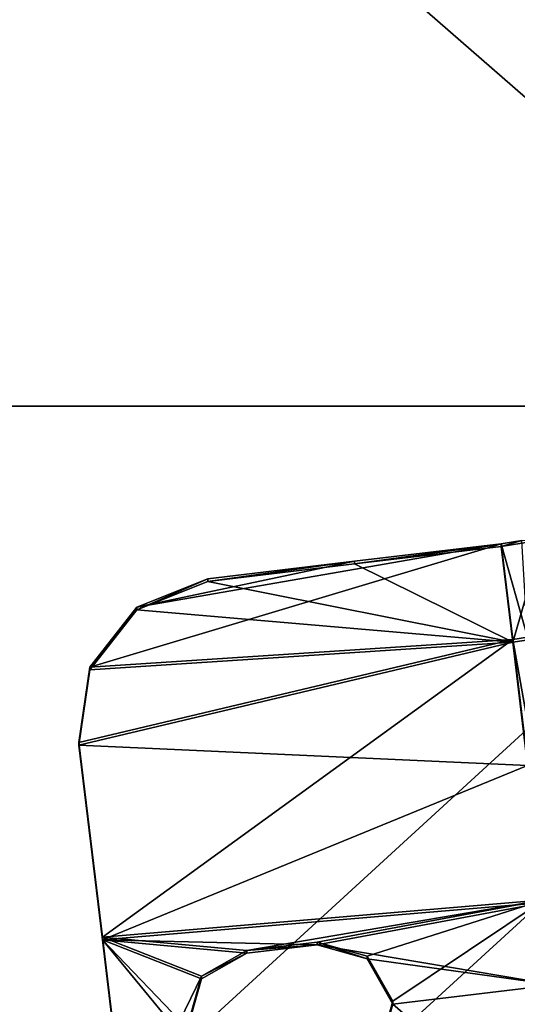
# Model space of a CAD drawing. Extents: x -1633 to 62, y -535 to 375.
# Tile 225 of 256: x -223 to -206, y 15 to 48. Entities that reach past the tile are written whole.
import ezdxf

# ---------------------------------------------------------------- set-up
doc = ezdxf.new("R2010")
doc.units = 0
doc.header["$LTSCALE"] = 33.374815
for name, color, linetype in [('1005', 7, 'CONTINUOUS'), ('1006', 7, 'CONTINUOUS'), ('1033', 7, 'CONTINUOUS'), ('1034', 7, 'CONTINUOUS'), ('1035', 7, 'CONTINUOUS'), ('1037', 7, 'CONTINUOUS'), ('1042', 7, 'CONTINUOUS'), ('1047', 7, 'CONTINUOUS'), ('1056', 7, 'CONTINUOUS'), ('1111', 7, 'CONTINUOUS'), ('409', 7, 'CONTINUOUS'), ('411', 7, 'CONTINUOUS'), ('999', 7, 'CONTINUOUS')]:
    doc.layers.add(name, color=color, linetype=linetype)

msp = doc.modelspace()

# ---------------------------------------------------------------- linework, layer by layer
at = {"layer": '1005', "color": 7, "linetype": 'CONTINUOUS'}
for points in [[(-206.084, 27.304, 224.144), (-206.474, 30.54, 223.848), (-220.404, 26.366, 224.23), (-206.084, 27.304, 224.144)], [(-206.474, 30.54, 223.848), (-218.805, 28.392, 224.044), (-220.404, 26.366, 224.23), (-206.474, 30.54, 223.848)], [(-206.474, 30.54, 223.848), (-211.439, 29.946, 223.902), (-218.805, 28.392, 224.044), (-206.474, 30.54, 223.848)], [(-211.439, 29.946, 223.902), (-216.403, 29.352, 223.957), (-218.805, 28.392, 224.044), (-211.439, 29.946, 223.902)], [(-206.084, 27.304, 224.144), (-220.404, 26.366, 224.23), (-220.771, 23.814, 224.464), (-206.084, 27.304, 224.144)], [(-206.084, 27.304, 224.144), (-220.771, 23.814, 224.464), (-219.975, 17.223, 225.067), (-206.084, 27.304, 224.144)], [(-205.02, 18.493, 224.951), (-206.084, 27.304, 224.144), (-219.975, 17.223, 225.067), (-205.02, 18.493, 224.951)], [(-205.02, 18.493, 224.951), (-219.975, 17.223, 225.067), (-215.086, 16.771, 225.109), (-205.02, 18.493, 224.951)], [(-212.703, 17.057, 225.082), (-205.02, 18.493, 224.951), (-215.086, 16.771, 225.109), (-212.703, 17.057, 225.082)], [(-211.009, 16.584, 225.126), (-205.02, 18.493, 224.951), (-212.703, 17.057, 225.082), (-211.009, 16.584, 225.126)], [(-210.145, 15.056, 225.266), (-205.02, 18.493, 224.951), (-211.009, 16.584, 225.126), (-210.145, 15.056, 225.266)], [(-203.957, 9.681, 225.758), (-205.02, 18.493, 224.951), (-210.62, 13.367, 225.42), (-203.957, 9.681, 225.758)], [(-210.62, 13.367, 225.42), (-205.02, 18.493, 224.951), (-210.145, 15.056, 225.266), (-210.62, 13.367, 225.42)], [(-219.975, 17.223, 225.067), (-219.18, 10.631, 225.671), (-216.62, 15.912, 225.187), (-219.975, 17.223, 225.067)], [(-215.086, 16.771, 225.109), (-219.975, 17.223, 225.067), (-216.62, 15.912, 225.187), (-215.086, 16.771, 225.109)], [(-216.62, 15.912, 225.187), (-219.18, 10.631, 225.671), (-217.095, 14.224, 225.342), (-216.62, 15.912, 225.187)]]:
    msp.add_3dface(points, dxfattribs=at)
at = {"layer": '1006', "color": 7, "linetype": 'CONTINUOUS'}
for points in [[(-206.474, 30.449, 222.852), (-211.439, 29.855, 222.906), (-206.474, 30.54, 223.848), (-206.474, 30.449, 222.852)], [(-206.474, 30.54, 223.848), (-211.439, 29.855, 222.906), (-211.439, 29.946, 223.902), (-206.474, 30.54, 223.848)], [(-211.439, 29.855, 222.906), (-216.403, 29.261, 222.961), (-211.439, 29.946, 223.902), (-211.439, 29.855, 222.906)], [(-211.439, 29.946, 223.902), (-216.403, 29.261, 222.961), (-216.403, 29.352, 223.957), (-211.439, 29.946, 223.902)]]:
    msp.add_3dface(points, dxfattribs=at)
at = {"layer": '1033', "color": 7, "linetype": 'CONTINUOUS'}
for points in [[(-215.086, 16.68, 224.113), (-215.086, 16.771, 225.109), (-216.62, 15.912, 225.187), (-215.086, 16.68, 224.113)], [(-216.62, 15.821, 224.191), (-215.086, 16.68, 224.113), (-216.62, 15.912, 225.187), (-216.62, 15.821, 224.191)], [(-216.62, 15.821, 224.191), (-216.62, 15.912, 225.187), (-217.095, 14.224, 225.342), (-216.62, 15.821, 224.191)], [(-217.095, 14.133, 224.346), (-216.62, 15.821, 224.191), (-217.095, 14.224, 225.342), (-217.095, 14.133, 224.346)]]:
    msp.add_3dface(points, dxfattribs=at)
at = {"layer": '1034', "color": 7, "linetype": 'CONTINUOUS'}
for points in [[(-212.703, 16.965, 224.087), (-212.703, 17.057, 225.082), (-215.086, 16.771, 225.109), (-212.703, 16.965, 224.087)], [(-215.086, 16.68, 224.113), (-212.703, 16.965, 224.087), (-215.086, 16.771, 225.109), (-215.086, 16.68, 224.113)]]:
    msp.add_3dface(points, dxfattribs=at)
at = {"layer": '1035', "color": 7, "linetype": 'CONTINUOUS'}
for points in [[(-212.703, 16.965, 224.087), (-211.009, 16.493, 224.13), (-212.703, 17.057, 225.082), (-212.703, 16.965, 224.087)], [(-211.009, 16.493, 224.13), (-211.009, 16.584, 225.126), (-212.703, 17.057, 225.082), (-211.009, 16.493, 224.13)], [(-211.009, 16.493, 224.13), (-210.145, 14.965, 224.27), (-211.009, 16.584, 225.126), (-211.009, 16.493, 224.13)], [(-210.145, 14.965, 224.27), (-210.145, 15.056, 225.266), (-211.009, 16.584, 225.126), (-210.145, 14.965, 224.27)], [(-210.145, 14.965, 224.27), (-210.62, 13.276, 224.424), (-210.145, 15.056, 225.266), (-210.145, 14.965, 224.27)], [(-210.62, 13.276, 224.424), (-210.62, 13.367, 225.42), (-210.145, 15.056, 225.266), (-210.62, 13.276, 224.424)]]:
    msp.add_3dface(points, dxfattribs=at)
at = {"layer": '1037', "color": 7, "linetype": 'CONTINUOUS'}
for points in [[(-220.771, 23.723, 223.468), (-219.975, 17.132, 224.071), (-220.771, 23.814, 224.464), (-220.771, 23.723, 223.468)], [(-220.771, 23.814, 224.464), (-219.975, 17.132, 224.071), (-219.975, 17.223, 225.067), (-220.771, 23.814, 224.464)], [(-219.975, 17.132, 224.071), (-219.18, 10.54, 224.675), (-219.975, 17.223, 225.067), (-219.975, 17.132, 224.071)], [(-219.975, 17.223, 225.067), (-219.18, 10.54, 224.675), (-219.18, 10.631, 225.671), (-219.975, 17.223, 225.067)]]:
    msp.add_3dface(points, dxfattribs=at)
at = {"layer": '1042', "color": 7, "linetype": 'CONTINUOUS'}
for points in [[(-206.084, 27.213, 223.148), (-206.474, 30.449, 222.852), (-205.071, 30.67, 223.42), (-206.084, 27.213, 223.148)], [(-206.084, 27.213, 223.148), (-205.071, 30.67, 223.42), (-205.091, 27.357, 223.404), (-206.084, 27.213, 223.148)], [(-205.579, 23.034, 223.531), (-206.084, 27.213, 223.148), (-205.091, 27.357, 223.404), (-205.579, 23.034, 223.531)]]:
    msp.add_3dface(points, dxfattribs=at)
at = {"layer": '1047', "color": 7, "linetype": 'CONTINUOUS'}
for points in [[(-206.474, 30.54, 223.848), (-205.587, 27.376, 224.272), (-205.772, 30.651, 224.132), (-206.474, 30.54, 223.848)], [(-206.084, 27.304, 224.144), (-205.587, 27.376, 224.272), (-206.474, 30.54, 223.848), (-206.084, 27.304, 224.144)], [(-205.587, 27.376, 224.272), (-206.084, 27.304, 224.144), (-204.524, 18.565, 225.079), (-205.587, 27.376, 224.272)], [(-204.524, 18.565, 225.079), (-206.084, 27.304, 224.144), (-205.02, 18.493, 224.951), (-204.524, 18.565, 225.079)]]:
    msp.add_3dface(points, dxfattribs=at)
at = {"layer": '1056', "color": 7, "linetype": 'CONTINUOUS'}
for points in [[(-205.071, 30.67, 223.42), (-206.474, 30.449, 222.852), (-205.772, 30.651, 224.132), (-205.071, 30.67, 223.42)], [(-206.474, 30.449, 222.852), (-206.474, 30.54, 223.848), (-205.772, 30.651, 224.132), (-206.474, 30.449, 222.852)]]:
    msp.add_3dface(points, dxfattribs=at)
at = {"layer": '1111', "color": 7, "linetype": 'CONTINUOUS'}
for points in [[(-216.403, 29.261, 222.961), (-218.805, 28.301, 223.049), (-216.403, 29.352, 223.957), (-216.403, 29.261, 222.961)], [(-216.403, 29.352, 223.957), (-218.805, 28.301, 223.049), (-218.805, 28.392, 224.044), (-216.403, 29.352, 223.957)], [(-218.805, 28.301, 223.049), (-220.404, 26.275, 223.234), (-218.805, 28.392, 224.044), (-218.805, 28.301, 223.049)], [(-218.805, 28.392, 224.044), (-220.404, 26.275, 223.234), (-220.404, 26.366, 224.23), (-218.805, 28.392, 224.044)], [(-220.404, 26.275, 223.234), (-220.771, 23.723, 223.468), (-220.404, 26.366, 224.23), (-220.404, 26.275, 223.234)], [(-220.404, 26.366, 224.23), (-220.771, 23.723, 223.468), (-220.771, 23.814, 224.464), (-220.404, 26.366, 224.23)]]:
    msp.add_3dface(points, dxfattribs=at)
at = {"layer": '409', "color": 7, "linetype": 'CONTINUOUS'}
for points in [[(-270.544, 35.198, -222.23), (-270.544, 102.148, -200.476), (-193.658, 35.198, -222.23), (-270.544, 35.198, -222.23)], [(-193.658, 35.198, -222.23), (-270.544, 102.148, -200.476), (-193.658, 102.148, -200.476), (-193.658, 35.198, -222.23)], [(-270.544, -35.198, -222.23), (-270.544, 35.198, -222.23), (-193.658, -35.198, -222.23), (-270.544, -35.198, -222.23)], [(-193.658, -35.198, -222.23), (-270.544, 35.198, -222.23), (-193.658, 35.198, -222.23), (-193.658, -35.198, -222.23)]]:
    msp.add_3dface(points, dxfattribs=at)
at = {"layer": '411', "color": 7, "linetype": 'CONTINUOUS'}
for points in [[(-270.544, 102.148, 200.476), (-270.544, 35.198, 222.23), (-193.658, 102.148, 200.476), (-270.544, 102.148, 200.476)], [(-193.658, 102.148, 200.476), (-270.544, 35.198, 222.23), (-193.658, 35.198, 222.23), (-193.658, 102.148, 200.476)], [(-270.544, 35.198, 222.23), (-270.544, -35.198, 222.23), (-193.658, 35.198, 222.23), (-270.544, 35.198, 222.23)], [(-193.658, 35.198, 222.23), (-270.544, -35.198, 222.23), (-193.658, -35.198, 222.23), (-193.658, 35.198, 222.23)]]:
    msp.add_3dface(points, dxfattribs=at)
at = {"layer": '999', "color": 7, "linetype": 'CONTINUOUS'}
for points in [[(-206.474, 30.449, 222.852), (-206.084, 27.213, 223.148), (-211.439, 29.855, 222.906), (-206.474, 30.449, 222.852)], [(-206.084, 27.213, 223.148), (-216.403, 29.261, 222.961), (-211.439, 29.855, 222.906), (-206.084, 27.213, 223.148)], [(-218.805, 28.301, 223.049), (-216.403, 29.261, 222.961), (-206.084, 27.213, 223.148), (-218.805, 28.301, 223.049)], [(-220.404, 26.275, 223.234), (-218.805, 28.301, 223.049), (-206.084, 27.213, 223.148), (-220.404, 26.275, 223.234)], [(-220.771, 23.723, 223.468), (-220.404, 26.275, 223.234), (-206.084, 27.213, 223.148), (-220.771, 23.723, 223.468)], [(-205.579, 23.034, 223.531), (-220.771, 23.723, 223.468), (-206.084, 27.213, 223.148), (-205.579, 23.034, 223.531)], [(-219.975, 17.132, 224.071), (-220.771, 23.723, 223.468), (-205.579, 23.034, 223.531), (-219.975, 17.132, 224.071)], [(-205.02, 18.402, 223.955), (-219.975, 17.132, 224.071), (-205.579, 23.034, 223.531), (-205.02, 18.402, 223.955)], [(-219.975, 17.132, 224.071), (-205.02, 18.402, 223.955), (-212.703, 16.965, 224.087), (-219.975, 17.132, 224.071)], [(-205.02, 18.402, 223.955), (-204.685, 15.618, 224.21), (-212.703, 16.965, 224.087), (-205.02, 18.402, 223.955)], [(-219.18, 10.54, 224.675), (-219.975, 17.132, 224.071), (-216.232, 12.605, 224.486), (-219.18, 10.54, 224.675)], [(-216.232, 12.605, 224.486), (-219.975, 17.132, 224.071), (-217.095, 14.133, 224.346), (-216.232, 12.605, 224.486)], [(-217.095, 14.133, 224.346), (-219.975, 17.132, 224.071), (-216.62, 15.821, 224.191), (-217.095, 14.133, 224.346)], [(-216.62, 15.821, 224.191), (-219.975, 17.132, 224.071), (-215.086, 16.68, 224.113), (-216.62, 15.821, 224.191)], [(-215.086, 16.68, 224.113), (-219.975, 17.132, 224.071), (-212.703, 16.965, 224.087), (-215.086, 16.68, 224.113)], [(-212.703, 16.965, 224.087), (-204.685, 15.618, 224.21), (-211.009, 16.493, 224.13), (-212.703, 16.965, 224.087)], [(-211.009, 16.493, 224.13), (-204.685, 15.618, 224.21), (-210.145, 14.965, 224.27), (-211.009, 16.493, 224.13)], [(-204.685, 15.618, 224.21), (-203.957, 9.59, 224.762), (-210.145, 14.965, 224.27), (-204.685, 15.618, 224.21)], [(-210.145, 14.965, 224.27), (-203.957, 9.59, 224.762), (-210.62, 13.276, 224.424), (-210.145, 14.965, 224.27)]]:
    msp.add_3dface(points, dxfattribs=at)

doc.saveas('drawing.dxf')
